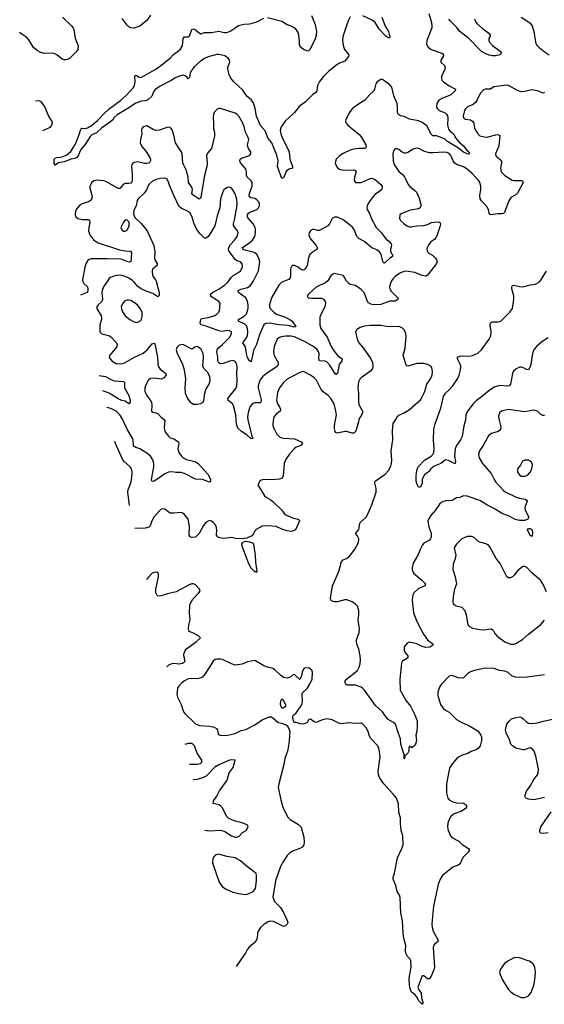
# Model space of a CAD drawing. Header units: inches. Extents: x 1771504 to 1971212, y 471788 to 643615.
# Tile 139 of 256: x 1781976 to 1787807, y 581478 to 592420. Entities that reach past the tile are written whole.
import ezdxf

# ---------------------------------------------------------------- set-up
doc = ezdxf.new("R2010")
doc.units = ezdxf.units.IN
doc.header["$MEASUREMENT"] = 0
doc.layers.add('B7588', color=7, linetype='Continuous')
doc.layers.add('B7589', color=7, linetype='Continuous')

msp = doc.modelspace()

# ---------------------------------------------------------------- linework, layer by layer
at = {"layer": 'B7588', "color": 5}
for points, elevation in [([(1782777, 590000), (1782800, 589970), (1782850, 589942), (1783084, 589864), (1783150, 589850), (1783208, 589848), (1783220, 589830), (1783213, 589730), (1783190, 589726), (1783117, 589757), (1783099, 589759), (1782950, 589763), (1782770, 589761), (1782750, 589757), (1782734, 589746), (1782712, 589708), (1782700, 589670), (1782674, 589530), (1782677, 589510), (1782689, 589490), (1782729, 589450), (1782735, 589430), (1782734, 589406), (1782726, 589390), (1782654, 589358)], 520), ([(1783427, 590000), (1783469, 589910), (1783478, 589841), (1783474, 589770), (1783478, 589750), (1783503, 589710), (1783504, 589690), (1783456, 589650), (1783448, 589630), (1783448, 589610), (1783458, 589570), (1783486, 589530), (1783493, 589513), (1783526, 589390), (1783526, 589354), (1783510, 589342), (1783456, 589376), (1783382, 589402), (1783328, 589428), (1783290, 589456), (1783250, 589505), (1783230, 589523), (1783190, 589549), (1783150, 589567), (1783110, 589579), (1783070, 589582), (1783021, 589570), (1782985, 589555), (1782970, 589544), (1782908, 589450), (1782893, 589410), (1782890, 589390), (1782896, 589310), (1782888, 589290), (1782847, 589250), (1782833, 589230), (1782833, 589210), (1782881, 589130), (1782886, 589110), (1782885, 589090), (1782867, 589030), (1782868, 588950), (1782888, 588928), (1782969, 588909), (1782990, 588897), (1783052, 588830), (1783059, 588810), (1783056, 588790), (1783038, 588762), (1782974, 588690), (1782972, 588670), (1782982, 588650), (1783005, 588625), (1783050, 588598), (1783110, 588597), (1783150, 588610), (1783252, 588670), (1783350, 588716), (1783394, 588750), (1783450, 588819), (1783470, 588825), (1783477, 588817), (1783509, 588670), (1783511, 588591), (1783515, 588570), (1783538, 588538), (1783601, 588490), (1783603, 588470), (1783580, 588440), (1783554, 588426), (1783470, 588435), (1783429, 588431), (1783404, 588410), (1783378, 588362), (1783368, 588330), (1783368, 588290), (1783390, 588244), (1783443, 588170), (1783446, 588134), (1783441, 588070), (1783450, 588059), (1783490, 588052), (1783510, 588042), (1783545, 588005), (1783590, 587970), (1783582, 587890), (1783590, 587844), (1783630, 587791), (1783650, 587773), (1783690, 587764), (1783742, 587730), (1783744, 587710), (1783734, 587650), (1783747, 587610), (1783773, 587570), (1783795, 587550), (1783830, 587532), (1783922, 587510), (1783960, 587490), (1784068, 587370), (1784091, 587330), (1784096, 587310), (1784096, 587290), (1784090, 587282), (1784076, 587284), (1784010, 587310), (1783930, 587315), (1783814, 587374), (1783770, 587388), (1783710, 587388), (1783670, 587394), (1783630, 587390), (1783590, 587373), (1783490, 587304), (1783470, 587292), (1783448, 587288), (1783443, 587303), (1783444, 587330), (1783469, 587450), (1783467, 587490), (1783455, 587530), (1783430, 587570), (1783390, 587602), (1783311, 587651), (1783266, 587666), (1783250, 587676), (1783243, 587690), (1783237, 587750), (1783231, 587771), (1783170, 587870), (1783116, 587990), (1783090, 588029), (1783049, 588069), (1782990, 588099), (1782950, 588109), (1782944, 588109)], 540), ([(1786603, 590000), (1786590, 589981), (1786547, 589950), (1786520, 589920), (1786505, 589890), (1786501, 589870), (1786504, 589850), (1786515, 589830), (1786570, 589798), (1786599, 589770), (1786610, 589750), (1786615, 589730), (1786609, 589710), (1786510, 589582), (1786490, 589570), (1786450, 589576), (1786370, 589612), (1786270, 589624), (1786240, 589620), (1786210, 589608), (1786150, 589567), (1786130, 589548), (1786110, 589518), (1786089, 589470), (1786088, 589450), (1786090, 589430), (1786104, 589404), (1786178, 589330), (1786181, 589310), (1786150, 589293), (1786089, 589291), (1785990, 589255), (1785910, 589253), (1785879, 589259), (1785855, 589275), (1785842, 589290), (1785810, 589382), (1785770, 589423), (1785710, 589466), (1785650, 589478), (1785630, 589492), (1785610, 589513), (1785582, 589562), (1785570, 589576), (1785470, 589598), (1785440, 589580), (1785400, 589520), (1785380, 589500), (1785273, 589447), (1785185, 589370), (1785171, 589350), (1785178, 589338), (1785191, 589331), (1785225, 589325), (1785330, 589324), (1785353, 589313), (1785370, 589290), (1785374, 589270), (1785367, 589230), (1785317, 589130), (1785312, 589110), (1785312, 589030), (1785325, 588990), (1785392, 588892), (1785439, 588790), (1785470, 588737), (1785509, 588689), (1785559, 588650), (1785556, 588630), (1785529, 588590), (1785510, 588489), (1785490, 588478), (1785470, 588503), (1785422, 588582), (1785390, 588617), (1785370, 588627), (1785309, 588629), (1785303, 588650), (1785306, 588710), (1785299, 588730), (1785278, 588758), (1785245, 588785), (1785150, 588839), (1785030, 588895), (1784990, 588903), (1784930, 588904), (1784883, 588897), (1784855, 588885), (1784839, 588870), (1784806, 588790), (1784796, 588730), (1784803, 588690), (1784850, 588610), (1784850, 588590), (1784840, 588570), (1784817, 588550), (1784718, 588490), (1784676, 588450), (1784650, 588419), (1784637, 588390), (1784627, 588350), (1784628, 588330), (1784658, 588210), (1784661, 588190), (1784656, 588170), (1784650, 588164), (1784590, 588164), (1784565, 588155), (1784538, 588122), (1784520, 588070), (1784510, 588010), (1784513, 587970), (1784562, 587782), (1784570, 587770), (1784550, 587762), (1784503, 587803), (1784442, 587842), (1784402, 587882), (1784385, 587925), (1784377, 588030), (1784354, 588130), (1784340, 588150), (1784293, 588190), (1784290, 588210), (1784378, 588322), (1784390, 588350), (1784395, 588410), (1784388, 588490), (1784393, 588550), (1784389, 588590), (1784370, 588621), (1784350, 588631), (1784310, 588627), (1784239, 588601), (1784210, 588597), (1784188, 588608), (1784179, 588630), (1784180, 588670), (1784166, 588730), (1784170, 588750), (1784187, 588773), (1784231, 588810), (1784308, 588890), (1784331, 588930), (1784329, 588950), (1784310, 588962), (1784290, 588967), (1784230, 588955), (1784190, 588961), (1784050, 589015), (1783990, 589028), (1783983, 589050), (1783989, 589090), (1784000, 589100), (1784070, 589110), (1784139, 589130), (1784171, 589150), (1784188, 589170), (1784197, 589190), (1784204, 589270), (1784189, 589290), (1784130, 589325), (1784110, 589341), (1784101, 589350), (1784097, 589370), (1784121, 589390), (1784190, 589425), (1784254, 589470), (1784290, 589504), (1784326, 589554), (1784350, 589579), (1784410, 589611), (1784430, 589628), (1784451, 589670), (1784453, 589690), (1784447, 589710), (1784430, 589729), (1784390, 589742), (1784370, 589757), (1784300, 589850), (1784296, 589870), (1784301, 589890), (1784319, 589921), (1784364, 589970), (1784385, 590000)], 540), ([(1784058, 590000), (1784050, 589993), (1784030, 589991), (1784022, 590000)], 540), ([(1785200, 590000), (1785210, 589984), (1785272, 589910), (1785284, 589890), (1785284, 589870), (1785226, 589834), (1785200, 589810), (1785186, 589774), (1785171, 589689), (1785150, 589648), (1785130, 589637), (1785110, 589641), (1785070, 589670), (1785030, 589689), (1785010, 589689), (1785000, 589680), (1784988, 589652), (1784987, 589570), (1784982, 589550), (1784967, 589533), (1784890, 589503), (1784857, 589470), (1784775, 589330), (1784752, 589250), (1784753, 589230), (1784762, 589210), (1784801, 589170), (1784830, 589149), (1784919, 589119), (1784978, 589090), (1785005, 589070), (1785047, 589010), (1785030, 589002), (1784962, 589022), (1784861, 589030), (1784753, 589047), (1784710, 589044), (1784690, 589031), (1784647, 588930), (1784610, 588812), (1784576, 588744), (1784550, 588619), (1784530, 588629), (1784510, 588667), (1784498, 588710), (1784486, 588786), (1784458, 588830), (1784496, 588884), (1784507, 588910), (1784511, 588950), (1784509, 588990), (1784497, 589017), (1784477, 589037), (1784410, 589070), (1784407, 589090), (1784470, 589125), (1784496, 589150), (1784515, 589210), (1784516, 589250), (1784510, 589290), (1784490, 589330), (1784410, 589388), (1784404, 589410), (1784434, 589426), (1784510, 589443), (1784537, 589463), (1784572, 589510), (1784631, 589630), (1784644, 589730), (1784634, 589770), (1784611, 589810), (1784589, 589829), (1784570, 589838), (1784494, 589854), (1784470, 589863), (1784458, 589870), (1784454, 589890), (1784536, 589944), (1784565, 589970), (1784583, 590000)], 520), ([(1786036, 590000), (1786050, 589982), (1786080, 589960), (1786106, 589930), (1786109, 589910), (1786098, 589870), (1786099, 589850), (1786107, 589827), (1786120, 589810), (1786121, 589790), (1786090, 589770), (1786030, 589713), (1786019, 589719), (1786012, 589732), (1785993, 589813), (1785970, 589846), (1785944, 589864), (1785890, 589886), (1785812, 589952), (1785745, 589990), (1785735, 590000)], 520), ([(1787850, 588884), (1787780, 588840), (1787722, 588790), (1787689, 588750), (1787675, 588710), (1787654, 588570), (1787630, 588530), (1787610, 588534), (1787570, 588556), (1787550, 588560), (1787530, 588558), (1787490, 588536), (1787466, 588514), (1787452, 588490), (1787430, 588370), (1787416, 588350), (1787394, 588346), (1787310, 588356), (1787250, 588337), (1787190, 588296), (1787110, 588228), (1787050, 588184), (1787017, 588150), (1786952, 588070), (1786934, 588030), (1786932, 587968), (1786914, 587906), (1786893, 587790), (1786874, 587750), (1786832, 587690), (1786817, 587650), (1786809, 587569), (1786821, 587510), (1786818, 587490), (1786810, 587487), (1786742, 587522), (1786710, 587528), (1786658, 587490), (1786583, 587457), (1786547, 587430), (1786530, 587404), (1786477, 587363), (1786458, 587330), (1786451, 587309), (1786451, 587270), (1786430, 587226), (1786410, 587226), (1786394, 587254), (1786383, 587290), (1786382, 587350), (1786390, 587411), (1786407, 587450), (1786476, 587524), (1786551, 587569), (1786570, 587590), (1786579, 587610), (1786584, 587650), (1786575, 587750), (1786581, 587870), (1786594, 587930), (1786657, 588103), (1786687, 588233), (1786710, 588270), (1786754, 588310), (1786790, 588350), (1786843, 588430), (1786862, 588470), (1786877, 588530), (1786878, 588570), (1786872, 588592), (1786844, 588650), (1786841, 588670), (1786876, 588684), (1786970, 588682), (1787010, 588688), (1787070, 588716), (1787108, 588750), (1787195, 588870), (1787214, 588906), (1787216, 588950), (1787205, 589030), (1787209, 589051), (1787230, 589061), (1787290, 589061), (1787310, 589065), (1787326, 589074), (1787425, 589170), (1787453, 589210), (1787468, 589312), (1787467, 589350), (1787447, 589430), (1787447, 589453), (1787454, 589466), (1787470, 589470), (1787530, 589454), (1787572, 589452), (1787650, 589472), (1787710, 589481), (1787750, 589502), (1787770, 589524), (1787833, 589627)], 540), ([(1787810, 588021), (1787790, 588021), (1787770, 588033), (1787730, 588070), (1787690, 588081), (1787632, 588068), (1787590, 588064), (1787410, 588087), (1787345, 588075), (1787330, 588070), (1787311, 588050), (1787301, 588030), (1787299, 588010), (1787304, 587970), (1787322, 587910), (1787324, 587890), (1787319, 587870), (1787310, 587855), (1787295, 587845), (1787220, 587820), (1787186, 587794), (1787129, 587690), (1787086, 587630), (1787077, 587590), (1787082, 587550), (1787121, 587490), (1787218, 587378), (1787250, 587310), (1787270, 587280), (1787350, 587190), (1787374, 587174), (1787494, 587114), (1787530, 587102), (1787596, 587090), (1787610, 587079), (1787616, 587070), (1787593, 587010), (1787590, 586990), (1787594, 586970), (1787634, 586890), (1787625, 586870), (1787590, 586856), (1787530, 586856), (1787484, 586864), (1787430, 586897), (1787330, 586938), (1787261, 586981), (1787170, 587027), (1787090, 587076), (1786950, 587124), (1786910, 587130), (1786870, 587109), (1786830, 587105), (1786783, 587077), (1786710, 587073), (1786670, 587059), (1786644, 587036), (1786595, 586965), (1786545, 586910), (1786520, 586870), (1786514, 586850), (1786523, 586783), (1786549, 586710), (1786549, 586670), (1786544, 586656), (1786530, 586636), (1786470, 586601), (1786455, 586585), (1786426, 586534), (1786400, 586470), (1786350, 586381), (1786337, 586330), (1786337, 586310), (1786353, 586270), (1786446, 586190), (1786485, 586150), (1786479, 586130), (1786405, 586095), (1786356, 586050), (1786346, 586030), (1786337, 585970), (1786353, 585830), (1786390, 585731), (1786463, 585590), (1786510, 585528), (1786558, 585490), (1786571, 585470), (1786534, 585446), (1786490, 585444), (1786450, 585454), (1786390, 585484), (1786310, 585502), (1786282, 585490), (1786251, 585449), (1786251, 585410), (1786256, 585390), (1786291, 585350), (1786291, 585330), (1786231, 585290), (1786219, 585270), (1786201, 585090), (1786207, 584970), (1786273, 584850), (1786319, 584790), (1786370, 584695), (1786393, 584630), (1786393, 584570), (1786391, 584509), (1786378, 584470), (1786386, 584410), (1786375, 584370), (1786370, 584358), (1786350, 584338), (1786330, 584328), (1786310, 584346), (1786302, 584330), (1786301, 584290), (1786291, 584269), (1786270, 584246), (1786258, 584242), (1786254, 584210), (1786250, 584206), (1786248, 584252), (1786212, 584370), (1786209, 584430), (1786186, 584486), (1786152, 584592), (1786130, 584610), (1786070, 584644), (1786049, 584669), (1786010, 584730), (1785930, 584797), (1785810, 584968), (1785790, 584988), (1785770, 585002), (1785710, 585025), (1785610, 585026), (1785594, 585050), (1785595, 585070), (1785608, 585090), (1785731, 585189), (1785750, 585224), (1785759, 585261), (1785763, 585310), (1785760, 585350), (1785744, 585424), (1785726, 585470), (1785720, 585510), (1785720, 585530), (1785748, 585610), (1785754, 585650), (1785739, 585750), (1785746, 585810), (1785745, 585850), (1785730, 585903), (1785710, 585924), (1785670, 585952), (1785612, 585972), (1785590, 585972), (1785510, 585952), (1785470, 585950), (1785443, 585963), (1785436, 585970), (1785432, 585990), (1785452, 586130), (1785519, 586281), (1785541, 586350), (1785548, 586392), (1785570, 586419), (1785610, 586433), (1785643, 586457), (1785697, 586530), (1785743, 586610), (1785747, 586650), (1785728, 586688), (1785707, 586710), (1785744, 586756), (1785750, 586770), (1785753, 586810), (1785765, 586835), (1785826, 586890), (1785840, 586910), (1785891, 587030), (1785938, 587170), (1785937, 587210), (1785922, 587270), (1785929, 587290), (1786038, 587370), (1786074, 587410), (1786101, 587459), (1786110, 587490), (1786113, 587530), (1786107, 587630), (1786125, 587750), (1786120, 587850), (1786128, 587932), (1786166, 587990), (1786173, 588010), (1786190, 588027), (1786250, 588053), (1786310, 588088), (1786430, 588197), (1786451, 588230), (1786478, 588290), (1786502, 588370), (1786541, 588430), (1786559, 588470), (1786564, 588510), (1786558, 588550), (1786547, 588570), (1786510, 588590), (1786470, 588600), (1786410, 588601), (1786390, 588598), (1786290, 588569), (1786275, 588575), (1786239, 588690), (1786259, 588770), (1786272, 588908), (1786270, 588930), (1786253, 588970), (1786230, 588993), (1786210, 589004), (1786190, 589009), (1786070, 589008), (1785990, 589020), (1785870, 589022), (1785807, 589013), (1785759, 589001), (1785723, 588977), (1785707, 588953), (1785728, 588870), (1785746, 588830), (1785793, 588773), (1785881, 588650), (1785898, 588610), (1785902, 588570), (1785897, 588543), (1785881, 588519), (1785770, 588441), (1785756, 588424), (1785743, 588397), (1785735, 588330), (1785742, 588270), (1785741, 588170), (1785750, 588135), (1785785, 588070), (1785785, 588050), (1785775, 588025), (1785750, 587990), (1785743, 587950), (1785712, 587848), (1785690, 587826), (1785670, 587824), (1785610, 587844), (1785590, 587845), (1785510, 587826), (1785492, 587832), (1785482, 587842), (1785474, 587874), (1785474, 587910), (1785496, 588030), (1785491, 588071), (1785470, 588150), (1785436, 588210), (1785404, 588244), (1785350, 588285), (1785328, 588310), (1785275, 588415), (1785250, 588440), (1785210, 588468), (1785130, 588510), (1785090, 588501), (1784950, 588426), (1784910, 588390), (1784863, 588330), (1784842, 588278), (1784830, 588190), (1784840, 588150), (1784869, 588110), (1784877, 588090), (1784871, 588069), (1784830, 588040), (1784806, 588010), (1784799, 587990), (1784790, 587930), (1784790, 587910), (1784798, 587890), (1784835, 587815), (1784865, 587785), (1784890, 587773), (1784910, 587770), (1785030, 587762), (1785103, 587730), (1785121, 587710), (1785101, 587690), (1785051, 587669), (1785026, 587650), (1784970, 587590), (1784932, 587530), (1784915, 587490), (1784903, 587350), (1784893, 587327), (1784865, 587315), (1784788, 587308), (1784691, 587309), (1784650, 587298), (1784622, 587250), (1784696, 587130), (1784714, 587114), (1784766, 587086), (1784790, 587067), (1784890, 586970), (1784923, 586923), (1785019, 586879), (1785071, 586871), (1785081, 586861), (1785086, 586850), (1785041, 586750), (1785010, 586736), (1784990, 586734), (1784950, 586741), (1784890, 586760), (1784828, 586788), (1784734, 586794), (1784670, 586791), (1784604, 586756), (1784590, 586739), (1784574, 586706), (1784557, 586683), (1784502, 586658), (1784450, 586650), (1784376, 586656), (1784330, 586666), (1784250, 586656), (1784217, 586657), (1784185, 586665), (1784170, 586679), (1784164, 586690), (1784166, 586750), (1784159, 586790), (1784150, 586810), (1784130, 586829), (1784110, 586846), (1784090, 586855), (1784070, 586849), (1784050, 586837), (1784021, 586799), (1783970, 586710), (1783950, 586687), (1783930, 586670), (1783890, 586665), (1783872, 586672), (1783859, 586690), (1783863, 586790), (1783848, 586868), (1783806, 586926), (1783790, 586938), (1783765, 586945), (1783690, 586937), (1783650, 586938), (1783626, 586950), (1783590, 586981), (1783570, 586986), (1783550, 586979), (1783530, 586961), (1783468, 586890), (1783446, 586850), (1783426, 586794), (1783410, 586780), (1783370, 586770), (1783256, 586764)], 560), ([(1782861, 588467), (1782930, 588455), (1782990, 588421), (1783027, 588407), (1783130, 588398), (1783142, 588390), (1783140, 588330), (1783190, 588243), (1783204, 588190), (1783204, 588170), (1783190, 588153), (1783150, 588180), (1783110, 588190), (1783070, 588208), (1782970, 588269), (1782901, 588294)], 520), ([(1783196, 587023), (1783178, 587170), (1783182, 587198), (1783210, 587270), (1783222, 587330), (1783226, 587390), (1783218, 587430), (1783206, 587450), (1783135, 587515), (1783118, 587538), (1783040, 587710), (1783032, 587732)], 560), ([(1787830, 586061), (1787791, 586151), (1787764, 586190), (1787674, 586270), (1787610, 586336), (1787590, 586344), (1787570, 586342), (1787510, 586294), (1787473, 586247), (1787454, 586230), (1787430, 586219), (1787410, 586217), (1787390, 586230), (1787316, 586376), (1787274, 586434), (1787203, 586563), (1787184, 586584), (1787157, 586597), (1787090, 586615), (1787066, 586630), (1787026, 586666), (1786998, 586678), (1786950, 586676), (1786889, 586651), (1786831, 586590), (1786815, 586570), (1786807, 586550), (1786824, 586470), (1786816, 586430), (1786795, 586370), (1786790, 586310), (1786817, 586230), (1786830, 586150), (1786810, 586090), (1786795, 586010), (1786791, 585951), (1786796, 585930), (1786826, 585906), (1786890, 585890), (1786919, 585859), (1786939, 585810), (1786953, 585713), (1786961, 585690), (1786976, 585676), (1787010, 585658), (1787090, 585642), (1787130, 585641), (1787216, 585650), (1787237, 585637), (1787259, 585599), (1787285, 585570), (1787370, 585506), (1787430, 585479), (1787470, 585480), (1787490, 585488), (1787566, 585534), (1787630, 585591), (1787770, 585699), (1787810, 585746)], 580), ([(1783612, 585230), (1783635, 585250), (1783670, 585266), (1783690, 585269), (1783750, 585262), (1783786, 585270), (1783810, 585285), (1783815, 585290), (1783813, 585310), (1783800, 585350), (1783802, 585370), (1783815, 585410), (1783832, 585430), (1783943, 585510), (1783986, 585550), (1783968, 585568), (1783910, 585602), (1783861, 585621), (1783855, 585635), (1783853, 585653), (1783856, 585690), (1783870, 585750), (1783862, 585830), (1783866, 585910), (1783870, 585930), (1783899, 585981), (1783966, 586050), (1783981, 586070), (1783976, 586090), (1783930, 586138), (1783910, 586150), (1783888, 586152), (1783859, 586141), (1783717, 586063), (1783619, 586041), (1783550, 586016), (1783530, 586014), (1783510, 586019), (1783499, 586030), (1783491, 586050), (1783491, 586090), (1783518, 586230), (1783518, 586258), (1783510, 586276), (1783490, 586282), (1783470, 586278), (1783450, 586268), (1783410, 586230), (1783387, 586198)], 560), ([(1787810, 585141), (1787590, 585110), (1787490, 585115), (1787450, 585125), (1787404, 585164), (1787370, 585181), (1787310, 585189), (1787250, 585211), (1787150, 585213), (1787032, 585188), (1786988, 585172), (1786955, 585150), (1786910, 585106), (1786897, 585103), (1786850, 585107), (1786790, 585129), (1786770, 585132), (1786750, 585124), (1786663, 585037), (1786646, 585010), (1786630, 584969), (1786624, 584950), (1786624, 584910), (1786653, 584810), (1786690, 584758), (1786750, 584725), (1786830, 584645), (1786891, 584610), (1786970, 584578), (1787072, 584512), (1787102, 584470), (1787108, 584450), (1787110, 584410), (1787095, 584350), (1787076, 584324), (1787050, 584306), (1786994, 584286), (1786950, 584263), (1786894, 584246), (1786854, 584226), (1786830, 584206), (1786785, 584155), (1786759, 584110), (1786750, 584082), (1786722, 583930), (1786721, 583830), (1786736, 583770), (1786750, 583750), (1786790, 583727), (1786830, 583718), (1786910, 583715), (1786943, 583690), (1786941, 583670), (1786927, 583650), (1786878, 583622), (1786806, 583594), (1786770, 583564), (1786749, 583530), (1786736, 583490), (1786732, 583450), (1786739, 583410), (1786765, 583350), (1786781, 583330), (1786857, 583290), (1786895, 583255), (1786964, 583210), (1786974, 583190), (1786962, 583170), (1786901, 583110), (1786876, 583050), (1786866, 583034), (1786850, 583024), (1786790, 583002), (1786677, 582910), (1786650, 582870), (1786629, 582810), (1786577, 582570), (1786556, 582370), (1786560, 582330), (1786572, 582292), (1786628, 582190), (1786621, 582170), (1786589, 582150), (1786576, 582130), (1786572, 582110), (1786586, 581890), (1786580, 581860), (1786550, 581790), (1786530, 581762), (1786510, 581762), (1786470, 581795), (1786450, 581795), (1786402, 581670), (1786408, 581648), (1786437, 581603), (1786443, 581550), (1786457, 581503), (1786458, 581490), (1786450, 581478), (1786410, 581522), (1786397, 581550), (1786368, 581588), (1786330, 581613), (1786318, 581650), (1786310, 581690), (1786304, 581770), (1786327, 581890), (1786324, 581964), (1786318, 581978), (1786287, 582010), (1786270, 582048), (1786266, 582074), (1786267, 582133), (1786246, 582214), (1786237, 582270), (1786232, 582410), (1786212, 582490), (1786205, 582665), (1786197, 582690), (1786173, 582733), (1786158, 582798), (1786128, 582870), (1786128, 582890), (1786144, 582936), (1786176, 583104), (1786224, 583210), (1786237, 583250), (1786236, 583350), (1786218, 583410), (1786210, 583490), (1786210, 583550), (1786190, 583610), (1786185, 583705), (1786163, 583770), (1786132, 583810), (1786022, 583930), (1785981, 583990), (1785963, 584030), (1785961, 584070), (1785982, 584230), (1785970, 584310), (1785956, 584350), (1785876, 584436), (1785860, 584470), (1785848, 584510), (1785827, 584550), (1785792, 584590), (1785770, 584602), (1785710, 584600), (1785630, 584606), (1785550, 584596), (1785523, 584603), (1785450, 584638), (1785390, 584649), (1785330, 584635), (1785270, 584609), (1785250, 584617), (1785210, 584646), (1785195, 584645), (1785190, 584644), (1785170, 584609), (1785150, 584597), (1785130, 584593), (1785095, 584595), (1785050, 584608), (1785026, 584610), (1785008, 584670), (1785018, 584690), (1785050, 584718), (1785112, 584808), (1785118, 584842), (1785117, 584923), (1785121, 584939), (1785170, 584986), (1785210, 585051), (1785227, 585090), (1785229, 585170), (1785222, 585190), (1785195, 585215), (1785150, 585219), (1785136, 585210), (1785117, 585170), (1785110, 585128), (1785090, 585088), (1785030, 585144), (1785010, 585137), (1784990, 585119), (1784970, 585109), (1784950, 585104), (1784910, 585109), (1784874, 585134), (1784810, 585199), (1784790, 585209), (1784730, 585224), (1784690, 585239), (1784590, 585299), (1784510, 585284), (1784450, 585258), (1784370, 585248), (1784330, 585260), (1784230, 585311), (1784205, 585315), (1784167, 585313), (1784150, 585309), (1784127, 585290), (1784039, 585150), (1784010, 585115), (1783979, 585101), (1783950, 585096), (1783890, 585100), (1783850, 585094), (1783810, 585073), (1783778, 585050), (1783740, 585010), (1783730, 584990), (1783725, 584955), (1783723, 584930), (1783730, 584890), (1783772, 584810), (1783798, 584730), (1783811, 584710), (1783930, 584594), (1783975, 584575), (1784090, 584568), (1784137, 584557), (1784163, 584543), (1784176, 584530), (1784184, 584484), (1784190, 584472), (1784208, 584468), (1784270, 584467), (1784370, 584489), (1784438, 584522), (1784490, 584532), (1784590, 584583), (1784670, 584638), (1784750, 584674), (1784771, 584671), (1784790, 584661), (1784851, 584611), (1784890, 584602), (1784942, 584582), (1784950, 584574), (1784965, 584550), (1784978, 584510), (1784973, 584410), (1784965, 584350), (1784953, 584290), (1784924, 584210), (1784910, 584130), (1784855, 583930), (1784851, 583889), (1784879, 583750), (1784902, 583670), (1784922, 583622), (1784957, 583556), (1784981, 583530), (1785077, 583477), (1785106, 583446), (1785136, 583336), (1785139, 583281), (1785135, 583250), (1785115, 583225), (1785090, 583210), (1785010, 583180), (1784970, 583154), (1784948, 583132), (1784907, 583070), (1784876, 583010), (1784819, 582850), (1784791, 582670), (1784810, 582622), (1784874, 582554), (1784911, 582490), (1784951, 582410), (1784956, 582390), (1784951, 582370), (1784930, 582349), (1784910, 582344), (1784799, 582399), (1784758, 582402), (1784730, 582392), (1784695, 582370), (1784653, 582330), (1784627, 582290), (1784619, 582270), (1784615, 582210), (1784595, 582170), (1784527, 582113), (1784509, 582091), (1784490, 582054), (1784390, 581910), (1784384, 581898)], 580), ([(1787810, 583777), (1787690, 583751), (1787630, 583758), (1787610, 583765), (1787597, 583777), (1787590, 583792), (1787610, 583847), (1787650, 583904), (1787690, 583977), (1787731, 584029), (1787739, 584050), (1787744, 584090), (1787714, 584234), (1787693, 584290), (1787679, 584310), (1787650, 584329), (1787630, 584325), (1787590, 584305), (1787570, 584306), (1787490, 584326), (1787452, 584350), (1787437, 584370), (1787421, 584421), (1787384, 584490), (1787377, 584530), (1787389, 584590), (1787415, 584625), (1787444, 584650), (1787490, 584666), (1787530, 584673), (1787550, 584668), (1787572, 584652), (1787613, 584613), (1787630, 584604), (1787670, 584597), (1787730, 584606), (1787795, 584625), (1788044, 584675)], 580), ([(1783863, 584146), (1783870, 584148), (1783953, 584147), (1783986, 584154), (1783999, 584170), (1783999, 584190), (1783950, 584270), (1783918, 584350), (1783895, 584375), (1783850, 584376), (1783813, 584364)], 560), ([(1784033, 583414), (1784087, 583407), (1784210, 583415), (1784257, 583397), (1784330, 583350), (1784370, 583336), (1784390, 583336), (1784414, 583346), (1784452, 583388), (1784494, 583410), (1784516, 583450), (1784508, 583468), (1784495, 583475), (1784450, 583493), (1784370, 583514), (1784302, 583542), (1784276, 583570), (1784230, 583663), (1784210, 583684), (1784190, 583696), (1784125, 583710), (1784130, 583738), (1784169, 583791), (1784197, 583850), (1784283, 583970), (1784306, 584050), (1784348, 584110), (1784372, 584190), (1784336, 584196), (1784310, 584193), (1784190, 584141), (1784146, 584114), (1784050, 584015), (1784010, 583994), (1783950, 583977), (1783910, 583974), (1783903, 583976)], 560), ([(1787850, 583383), (1787797, 583377), (1787770, 583381), (1787758, 583390), (1787757, 583397), (1787756, 583410), (1787770, 583450), (1787884, 583616)], 580)]:
    msp.add_lwpolyline(points, dxfattribs=dict(at, elevation=elevation))
for points, elevation in [([(1783190, 589305), (1783170, 589305), (1783145, 589295), (1783122, 589270), (1783104, 589230), (1783110, 589190), (1783122, 589170), (1783150, 589131), (1783199, 589090), (1783250, 589062), (1783270, 589056), (1783290, 589059), (1783321, 589079), (1783329, 589091), (1783338, 589122), (1783336, 589170), (1783317, 589210), (1783286, 589250), (1783210, 589298)], 560), ([(1783790, 588809), (1783750, 588804), (1783723, 588777), (1783715, 588750), (1783725, 588710), (1783783, 588603), (1783806, 588530), (1783818, 588430), (1783812, 588330), (1783817, 588270), (1783842, 588210), (1783870, 588171), (1783910, 588148), (1783950, 588148), (1783990, 588154), (1784016, 588170), (1784024, 588190), (1784036, 588270), (1784047, 588310), (1784081, 588370), (1784094, 588410), (1784090, 588450), (1784081, 588470), (1784062, 588502), (1784024, 588544), (1784013, 588570), (1784020, 588670), (1784016, 588710), (1783990, 588761), (1783950, 588789), (1783930, 588784), (1783890, 588759)], 560), ([(1787590, 587526), (1787566, 587515), (1787541, 587470), (1787511, 587430), (1787511, 587390), (1787530, 587361), (1787550, 587346), (1787590, 587346), (1787610, 587353), (1787630, 587368), (1787649, 587390), (1787664, 587416), (1787674, 587450), (1787676, 587476), (1787664, 587504), (1787630, 587524)], 580), ([(1787670, 586678), (1787650, 586689), (1787620, 586750), (1787630, 586765), (1787650, 586766), (1787672, 586750), (1787676, 586705)], 560), ([(1784610, 586278), (1784604, 586284), (1784590, 586284), (1784570, 586302), (1784547, 586330), (1784516, 586390), (1784449, 586570), (1784446, 586594), (1784452, 586608), (1784463, 586617), (1784490, 586624), (1784530, 586619), (1784565, 586605), (1784576, 586590), (1784593, 586470), (1784596, 586390), (1784613, 586290)], 560), ([(1784910, 584768), (1784889, 584769), (1784877, 584810), (1784878, 584850), (1784890, 584871), (1784910, 584852), (1784931, 584810), (1784931, 584789)], 580), ([(1784190, 583148), (1784150, 583135), (1784130, 583112), (1784123, 583097), (1784119, 583050), (1784195, 582835), (1784218, 582798), (1784230, 582785), (1784270, 582759), (1784345, 582725), (1784430, 582705), (1784490, 582697), (1784510, 582701), (1784570, 582731), (1784596, 582764), (1784609, 582850), (1784609, 582909), (1784604, 582930), (1784558, 582970), (1784490, 583019), (1784430, 583072), (1784390, 583096), (1784370, 583105), (1784280, 583120)], 580), ([(1787490, 581998), (1787470, 581994), (1787401, 581959), (1787364, 581930), (1787321, 581870), (1787311, 581830), (1787315, 581810), (1787341, 581750), (1787406, 581646), (1787430, 581619), (1787470, 581591), (1787550, 581555), (1787590, 581555), (1787610, 581561), (1787630, 581571), (1787663, 581610), (1787690, 581690), (1787702, 581750), (1787710, 581830), (1787701, 581890), (1787679, 581930), (1787638, 581958), (1787530, 581996)], 620)]:
    msp.add_lwpolyline(points, close=True, dxfattribs=dict(at, elevation=elevation))
at = {"layer": 'B7589', "color": 5}
for points, elevation in [([(1782451, 592450), (1782550, 592355), (1782570, 592330), (1782577, 592310), (1782594, 592214), (1782626, 592130), (1782621, 592090), (1782601, 592059), (1782530, 591990), (1782517, 591983), (1782490, 591974), (1782470, 591974), (1782450, 591982), (1782390, 592030), (1782350, 592050), (1782250, 592046), (1782210, 592056), (1782170, 592078), (1782130, 592113), (1782077, 592197), (1782058, 592218), (1781976, 592278)], 520), ([(1785650, 592451), (1785630, 592416), (1785586, 592290), (1785569, 592230), (1785565, 592190), (1785570, 592137), (1785579, 592110), (1785588, 592088), (1785633, 592030), (1785632, 592010), (1785590, 591958), (1785530, 591937), (1785490, 591912), (1785410, 591846), (1785354, 591790), (1785310, 591735), (1785296, 591710), (1785288, 591690), (1785279, 591630), (1785268, 591612), (1785230, 591587), (1785152, 591508), (1785083, 591457), (1785030, 591390), (1784927, 591293), (1784884, 591230), (1784873, 591190), (1784878, 591150), (1784892, 591110), (1784972, 590950), (1784979, 590870), (1785009, 590790), (1785007, 590770), (1784970, 590760), (1784941, 590739), (1784918, 590690), (1784910, 590662), (1784890, 590654), (1784841, 590790), (1784848, 590852), (1784836, 590916), (1784779, 591050), (1784739, 591099), (1784704, 591184), (1784651, 591250), (1784640, 591270), (1784608, 591350), (1784595, 591435), (1784576, 591496), (1784550, 591529), (1784500, 591570), (1784457, 591637), (1784356, 591730), (1784323, 591770), (1784303, 591810), (1784290, 591870), (1784290, 591891), (1784312, 591950), (1784310, 591970), (1784298, 591990), (1784258, 592018), (1784190, 592034), (1784166, 592034), (1784070, 592008), (1784030, 591988), (1783983, 591957), (1783921, 591899), (1783885, 591855), (1783872, 591830), (1783862, 591778), (1783850, 591762), (1783838, 591778), (1783815, 591795), (1783790, 591803), (1783762, 591798), (1783705, 591775), (1783668, 591750), (1783538, 591682), (1783479, 591641), (1783463, 591617), (1783444, 591570), (1783402, 591530), (1783370, 591520), (1783325, 591515), (1783267, 591493), (1783172, 591430), (1783058, 591362), (1783026, 591334), (1783010, 591309), (1782990, 591289), (1782884, 591216), (1782830, 591163), (1782780, 591140), (1782758, 591122), (1782710, 591045), (1782660, 590980), (1782645, 590955), (1782630, 590916), (1782610, 590888), (1782590, 590879), (1782548, 590872), (1782470, 590842), (1782409, 590831), (1782370, 590804), (1782361, 590821), (1782358, 590850), (1782361, 590870), (1782370, 590882), (1782389, 590890), (1782430, 590891), (1782461, 590899), (1782500, 590920), (1782543, 590957), (1782576, 591004), (1782603, 591057), (1782637, 591143), (1782655, 591205), (1782667, 591213), (1782710, 591212), (1782730, 591218), (1782775, 591245), (1782841, 591299), (1782910, 591375), (1782971, 591430), (1783097, 591523), (1783161, 591579), (1783236, 591664), (1783252, 591688), (1783260, 591730), (1783255, 591790), (1783260, 591800), (1783270, 591803), (1783310, 591779), (1783330, 591781), (1783490, 591870), (1783559, 591921), (1783647, 591993), (1783685, 592035), (1783760, 592090), (1783785, 592130), (1783792, 592210), (1783810, 592230), (1783850, 592228), (1783864, 592236), (1783890, 592311), (1783910, 592317), (1783930, 592309), (1783970, 592275), (1783990, 592264), (1784030, 592278), (1784110, 592278), (1784190, 592293), (1784250, 592278), (1784270, 592278), (1784290, 592282), (1784322, 592298), (1784410, 592354), (1784469, 592370), (1784530, 592375), (1784575, 592385), (1784620, 592400), (1784690, 592436)], 480), ([(1783430, 592469), (1783390, 592410), (1783310, 592349), (1783250, 592327), (1783210, 592330), (1783190, 592340), (1783170, 592359), (1783115, 592435)], 520), ([(1784730, 592443), (1784890, 592404), (1784948, 592368), (1784997, 592350), (1785029, 592330), (1785050, 592308), (1785070, 592270), (1785084, 592190), (1785084, 592150), (1785090, 592125), (1785130, 592092), (1785170, 592074), (1785190, 592078), (1785210, 592098), (1785264, 592210), (1785276, 592250), (1785279, 592290), (1785263, 592363), (1785222, 592462)], 480), ([(1786524, 592490), (1786553, 592390), (1786558, 592350), (1786556, 592330), (1786501, 592190), (1786499, 592150), (1786516, 592116), (1786550, 592090), (1786670, 592050), (1786680, 592040), (1786686, 592030), (1786682, 592010), (1786659, 591970), (1786659, 591950), (1786698, 591910), (1786704, 591890), (1786700, 591870), (1786665, 591790), (1786663, 591770), (1786669, 591750), (1786687, 591730), (1786750, 591684), (1786821, 591650), (1786816, 591630), (1786770, 591587), (1786736, 591570), (1786676, 591550), (1786634, 591526), (1786612, 591490), (1786610, 591450), (1786619, 591430), (1786637, 591410), (1786704, 591384), (1786721, 591370), (1786731, 591351), (1786734, 591330), (1786730, 591250), (1786743, 591203), (1786761, 591181), (1786797, 591150), (1786824, 591104), (1786861, 591061), (1786910, 591020), (1786939, 590979), (1786970, 590950), (1786976, 590930), (1786970, 590926), (1786950, 590929), (1786910, 590947), (1786854, 590994), (1786725, 591070), (1786698, 591098), (1786610, 591128), (1786570, 591131), (1786550, 591147), (1786500, 591240), (1786450, 591278), (1786410, 591295), (1786310, 591316), (1786250, 591344), (1786210, 591353), (1786186, 591366), (1786175, 591390), (1786177, 591450), (1786170, 591490), (1786134, 591574), (1786113, 591670), (1786090, 591695), (1786010, 591755), (1785990, 591755), (1785949, 591731), (1785933, 591707), (1785921, 591650), (1785912, 591630), (1785869, 591590), (1785814, 591526), (1785710, 591459), (1785672, 591428), (1785641, 591390), (1785600, 591310), (1785598, 591290), (1785605, 591270), (1785622, 591250), (1785750, 591144), (1785770, 591120), (1785823, 591030), (1785828, 591010), (1785824, 590996), (1785810, 590990), (1785750, 590990), (1785690, 590980), (1785650, 590969), (1785570, 590934), (1785530, 590908), (1785493, 590870), (1785483, 590830), (1785496, 590790), (1785513, 590770), (1785530, 590760), (1785570, 590749), (1785690, 590753), (1785706, 590746), (1785715, 590730), (1785697, 590670), (1785693, 590633), (1785710, 590611), (1785770, 590610), (1785810, 590624), (1785870, 590654), (1785890, 590658), (1785910, 590653), (1785930, 590642), (1785991, 590590), (1786006, 590570), (1786006, 590550), (1785996, 590530), (1785976, 590510), (1785923, 590477), (1785870, 590410), (1785844, 590370), (1785837, 590350), (1785835, 590330), (1785840, 590310), (1785865, 590265), (1785890, 590199), (1785938, 590110), (1785998, 590050), (1786036, 590000)], 520), ([(1786003, 592450), (1786037, 592350), (1786074, 592290), (1786090, 592228), (1786082, 592218), (1786070, 592217), (1786050, 592235), (1785970, 592315), (1785928, 592388), (1785895, 592415), (1785790, 592462)], 480), ([(1787030, 592431), (1787042, 592402), (1787059, 592379), (1787122, 592322), (1787190, 592270), (1787204, 592250), (1787202, 592230), (1787190, 592210), (1787190, 592190), (1787199, 592170), (1787230, 592132), (1787316, 592070), (1787331, 592050), (1787312, 592030), (1787270, 592018), (1787230, 592018), (1787193, 592027), (1787150, 592043), (1787110, 592065), (1786970, 592210), (1786869, 592289), (1786830, 592338), (1786763, 592403), (1786747, 592427)], 520), ([(1787550, 592447), (1787645, 592385), (1787673, 592353), (1787691, 592290), (1787711, 592170), (1787722, 592142), (1787750, 592111), (1787806, 592066), (1787863, 592030)], 540), ([(1787810, 591610), (1787790, 591604), (1787730, 591628), (1787670, 591640), (1787590, 591621), (1787550, 591620), (1787510, 591633), (1787410, 591690), (1787390, 591691), (1787246, 591674), (1787210, 591648), (1787150, 591650), (1787130, 591642), (1787098, 591602), (1787076, 591564), (1787058, 591522), (1787041, 591499), (1787019, 591481), (1786950, 591450), (1786930, 591430), (1786920, 591410), (1786905, 591350), (1786909, 591329), (1786930, 591316), (1786987, 591307), (1787010, 591294), (1787024, 591270), (1787031, 591210), (1787070, 591151), (1787090, 591130), (1787138, 591118), (1787170, 591116), (1787270, 591142), (1787290, 591143), (1787313, 591133), (1787301, 591019), (1787265, 590930), (1787270, 590906), (1787322, 590862), (1787330, 590850), (1787333, 590830), (1787320, 590770), (1787329, 590729), (1787367, 590687), (1787450, 590638), (1787472, 590632), (1787554, 590634), (1787567, 590627), (1787571, 590610), (1787509, 590491), (1787490, 590473), (1787437, 590443), (1787413, 590407), (1787363, 590277), (1787353, 590267), (1787336, 590264), (1787290, 590264), (1787212, 590252), (1787200, 590260), (1787193, 590270), (1787188, 590310), (1787170, 590346), (1787108, 590408), (1787096, 590430), (1787091, 590470), (1787100, 590530), (1787100, 590570), (1787090, 590610), (1787078, 590630), (1787006, 590710), (1786950, 590759), (1786910, 590786), (1786832, 590812), (1786809, 590829), (1786794, 590850), (1786770, 590910), (1786750, 590932), (1786724, 590944), (1786690, 590949), (1786570, 590939), (1786530, 590940), (1786476, 590956), (1786411, 590990), (1786390, 590993), (1786350, 590981), (1786290, 590944), (1786270, 590937), (1786250, 590937), (1786230, 590944), (1786190, 590977), (1786170, 590986), (1786150, 590985), (1786142, 590979), (1786130, 590964), (1786125, 590930), (1786126, 590850), (1786137, 590810), (1786190, 590732), (1786230, 590700), (1786253, 590673), (1786270, 590645), (1786294, 590590), (1786309, 590569), (1786370, 590522), (1786385, 590505), (1786416, 590436), (1786435, 590370), (1786436, 590350), (1786429, 590331), (1786410, 590317), (1786317, 590303), (1786216, 590264), (1786203, 590250), (1786198, 590210), (1786209, 590189), (1786251, 590150), (1786281, 590130), (1786310, 590120), (1786330, 590118), (1786390, 590129), (1786467, 590133), (1786510, 590145), (1786555, 590165), (1786588, 590172), (1786630, 590174), (1786646, 590166), (1786652, 590150), (1786648, 590130), (1786610, 590009), (1786603, 590000)], 540), ([(1782152, 591519), (1782184, 591524), (1782211, 591511), (1782256, 591450), (1782296, 591350), (1782334, 591290), (1782336, 591270), (1782331, 591250), (1782310, 591224), (1782290, 591210), (1782230, 591186)], 520), ([(1784583, 590000), (1784589, 590010), (1784598, 590050), (1784599, 590090), (1784595, 590110), (1784571, 590150), (1784518, 590210), (1784509, 590230), (1784509, 590251), (1784519, 590270), (1784530, 590278), (1784613, 590310), (1784632, 590330), (1784641, 590350), (1784643, 590370), (1784636, 590396), (1784610, 590423), (1784590, 590432), (1784550, 590441), (1784532, 590452), (1784526, 590470), (1784529, 590490), (1784562, 590570), (1784560, 590610), (1784550, 590630), (1784506, 590670), (1784498, 590690), (1784499, 590730), (1784495, 590750), (1784484, 590770), (1784431, 590830), (1784423, 590850), (1784427, 590870), (1784440, 590880), (1784530, 590910), (1784547, 590930), (1784544, 590950), (1784519, 590990), (1784512, 591010), (1784510, 591030), (1784522, 591090), (1784517, 591110), (1784485, 591170), (1784471, 591231), (1784456, 591270), (1784413, 591350), (1784391, 591370), (1784370, 591382), (1784210, 591434), (1784190, 591433), (1784170, 591426), (1784139, 591390), (1784130, 591369), (1784126, 591330), (1784132, 591270), (1784129, 591210), (1784142, 591170), (1784142, 591130), (1784110, 590990), (1784063, 590937), (1784053, 590910), (1784059, 590830), (1784055, 590790), (1784031, 590689), (1783990, 590449), (1783984, 590436), (1783970, 590427), (1783903, 590470), (1783891, 590490), (1783898, 590530), (1783894, 590550), (1783853, 590610), (1783850, 590670), (1783827, 590750), (1783796, 590810), (1783791, 590830), (1783781, 590930), (1783770, 590956), (1783709, 591050), (1783686, 591150), (1783670, 591195), (1783656, 591216), (1783650, 591223), (1783630, 591226), (1783610, 591223), (1783530, 591191), (1783490, 591190), (1783460, 591200), (1783390, 591241), (1783350, 591231), (1783333, 591210), (1783331, 591190), (1783334, 591150), (1783318, 591090), (1783317, 591050), (1783334, 591010), (1783378, 590958), (1783422, 590890), (1783430, 590870), (1783430, 590850), (1783422, 590838), (1783410, 590827), (1783390, 590822), (1783363, 590823), (1783290, 590839), (1783250, 590835), (1783234, 590826), (1783222, 590810), (1783219, 590790), (1783228, 590708), (1783227, 590633), (1783222, 590618), (1783210, 590604), (1783190, 590600), (1783150, 590601), (1783130, 590594), (1783090, 590546), (1783070, 590545), (1782950, 590613), (1782910, 590630), (1782830, 590638), (1782802, 590630), (1782779, 590610), (1782756, 590570), (1782756, 590550), (1782779, 590470), (1782781, 590450), (1782775, 590425), (1782764, 590410), (1782743, 590397), (1782670, 590373), (1782636, 590350), (1782604, 590310), (1782593, 590270), (1782593, 590250), (1782600, 590230), (1782623, 590210), (1782670, 590199), (1782738, 590198), (1782754, 590194), (1782757, 590170), (1782744, 590110), (1782742, 590070), (1782761, 590021), (1782777, 590000)], 520), ([(1784022, 590000), (1783981, 590041), (1783946, 590090), (1783915, 590150), (1783890, 590238), (1783871, 590271), (1783849, 590289), (1783770, 590326), (1783747, 590347), (1783697, 590450), (1783646, 590570), (1783627, 590627), (1783613, 590650), (1783590, 590660), (1783543, 590657), (1783495, 590645), (1783454, 590626), (1783410, 590590), (1783386, 590530), (1783364, 590496), (1783294, 590430), (1783283, 590410), (1783270, 590350), (1783249, 590310), (1783241, 590270), (1783244, 590244), (1783259, 590219), (1783330, 590150), (1783394, 590074), (1783427, 590000)], 540), ([(1784385, 590000), (1784392, 590010), (1784405, 590050), (1784401, 590070), (1784366, 590110), (1784353, 590133), (1784352, 590150), (1784368, 590210), (1784377, 590283), (1784390, 590330), (1784395, 590385), (1784390, 590422), (1784370, 590484), (1784344, 590530), (1784330, 590547), (1784310, 590558), (1784283, 590557), (1784247, 590530), (1784233, 590507), (1784208, 590430), (1784202, 590330), (1784170, 590241), (1784144, 590130), (1784090, 590038), (1784070, 590011), (1784058, 590000)], 540), ([(1785735, 590000), (1785725, 590010), (1785693, 590090), (1785670, 590119), (1785570, 590196), (1785510, 590226), (1785476, 590224), (1785450, 590210), (1785418, 590150), (1785401, 590130), (1785310, 590076), (1785290, 590077), (1785250, 590089), (1785230, 590087), (1785210, 590075), (1785194, 590050), (1785190, 590035), (1785194, 590010), (1785200, 590000)], 520)]:
    msp.add_lwpolyline(points, dxfattribs=dict(at, elevation=elevation))
at = {"layer": 'B7589', "color": 5, "elevation": 540}
msp.add_lwpolyline([(1783150, 590195), (1783130, 590169), (1783099, 590110), (1783110, 590085), (1783130, 590071), (1783150, 590071), (1783170, 590083), (1783193, 590130), (1783192, 590170), (1783170, 590193)], close=True, dxfattribs=at)

doc.saveas('drawing.dxf')
